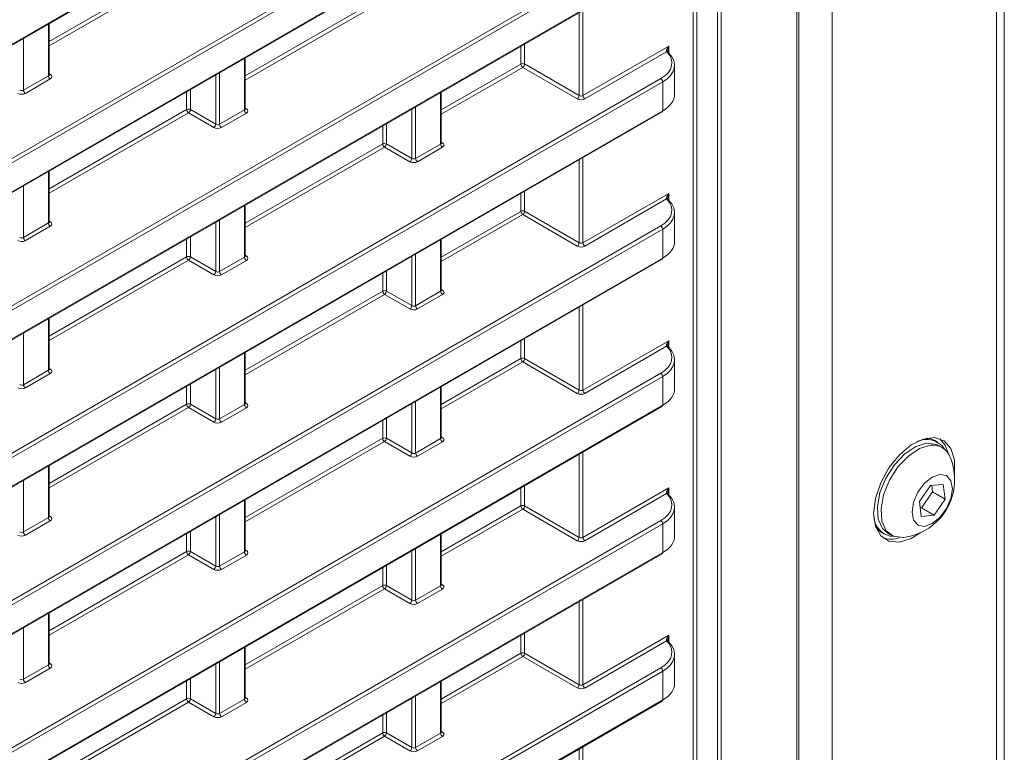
# Model space of a CAD drawing. Header units: millimetres. Extents: x 0 to 1118, y 0 to 864.
# Tile 95 of 156: x 1013 to 1031, y 319 to 333. Entities that reach past the tile are written whole.
import ezdxf

# ---------------------------------------------------------------- set-up
doc = ezdxf.new("R2010")
doc.units = ezdxf.units.MM

msp = doc.modelspace()

# ---------------------------------------------------------------- linework, layer by layer
at = {"color": 7, "linetype": 'Continuous', "lineweight": 15}
for p, q in [((1031.251, 363.868), (1031.251, 317.529)), ((1027.453, 314.593), (1027.453, 362.443)), ((1006.311, 328.725), (1024.927, 339.471)), ((1006.311, 326), (1024.927, 336.747)), ((1006.311, 323.276), (1024.927, 334.023)), ((1013.598, 331.99), (1013.598, 332.931)), ((1017.221, 331.358), (1017.221, 332.299)), ((1025.157, 331.625), (1025.157, 332.163)), ((1020.845, 330.726), (1020.845, 331.667)), ((1006.311, 320.552), (1024.927, 331.299)), ((1013.598, 329.266), (1013.598, 330.207)), ((1017.221, 328.634), (1017.221, 329.575)), ((1025.157, 328.901), (1025.157, 329.439)), ((1020.845, 328.002), (1020.845, 328.943)), ((1009.32, 319.565), (1024.927, 328.575)), ((1013.598, 326.542), (1013.598, 327.483)), ((1017.221, 325.91), (1017.221, 326.851)), ((1025.157, 326.177), (1025.157, 326.715)), ((1020.845, 325.278), (1020.845, 326.219)), ((1006.311, 315.104), (1024.927, 325.851)), ((1030.015, 325.197), (1029.973, 325.221)), ((1030.102, 325.093), (1030.034, 325.132)), ((1013.598, 323.818), (1013.598, 324.758)), ((1029.886, 324.389), (1029.683, 324.092)), ((1030.122, 324.412), (1029.886, 324.389)), ((1029.925, 324.272), (1029.911, 324.391)), ((1030.155, 324.14), (1030.122, 324.412)), ((1029.723, 323.976), (1029.925, 324.272)), ((1029.925, 324.272), (1030.155, 324.14)), ((1029.953, 323.843), (1030.155, 324.14)), ((1017.221, 323.186), (1017.221, 324.126)), ((1025.157, 323.453), (1025.157, 323.991)), ((1029.683, 324.092), (1029.717, 323.82)), ((1029.698, 323.973), (1029.723, 323.976)), ((1029.723, 323.976), (1029.953, 323.843)), ((1029.717, 323.82), (1029.953, 323.843)), ((1020.845, 322.554), (1020.845, 323.494)), ((1028.989, 323.517), (1029.031, 323.493)), ((1029.097, 323.508), (1029.164, 323.469)), ((1006.311, 312.38), (1024.927, 323.127)), ((1013.598, 321.094), (1013.598, 322.034)), ((1017.221, 320.462), (1017.221, 321.402)), ((1025.157, 320.729), (1025.157, 321.267)), ((1020.845, 319.83), (1020.845, 320.77)), ((876.864, 234.928), (1024.927, 320.403))]:
    msp.add_line(p, q, dxfattribs=at)
at = {"color": 9, "linetype": 'Continuous', "lineweight": 0}
for p, q in [((1031.105, 363.664), (1031.105, 317.325)), ((1027.417, 314.542), (1027.417, 362.392)), ((1028.069, 361.911), (1028.069, 315.573)), ((1025.948, 316.214), (1025.948, 359.105)), ((1026.018, 359.105), (1026.018, 316.214)), ((1025.569, 358.911), (1025.569, 316.433)), ((1025.499, 316.432), (1025.499, 358.87)), ((1006.322, 328.747), (1024.938, 339.494)), ((1006.287, 326.616), (1024.903, 337.363)), ((1024.938, 337.302), (1006.322, 326.556)), ((1006.322, 326.023), (1024.938, 336.77)), ((1006.287, 323.892), (1024.903, 334.639)), ((1024.938, 334.578), (1006.322, 323.831)), ((1006.322, 323.299), (1024.938, 334.046)), ((1013.598, 332.601), (1016.137, 334.067)), ((1016.172, 334.006), (1013.598, 332.52)), ((1017.221, 331.969), (1019.761, 333.435)), ((1019.796, 333.374), (1017.221, 331.888)), ((1023.393, 331.604), (1023.393, 333.138)), ((1023.463, 333.178), (1023.463, 331.602)), ((1013.583, 331.97), (1013.583, 332.922)), ((1013.122, 332.656), (1013.122, 331.704)), ((1022.315, 332.185), (1022.315, 332.515)), ((1022.385, 332.555), (1022.385, 332.186)), ((1023.463, 331.602), (1025.048, 332.517)), ((1025.048, 332.517), (1025.048, 332.406)), ((1025.01, 332.414), (1023.498, 331.542)), ((1017.207, 331.338), (1017.207, 332.29)), ((1020.845, 331.337), (1022.315, 332.185)), ((1022.385, 332.186), (1023.393, 331.604)), ((1013.122, 331.704), (1013.583, 331.97)), ((1013.598, 332.004), (1013.619, 331.991)), ((1016.676, 331.073), (1016.676, 331.984)), ((1016.746, 332.024), (1016.746, 331.072)), ((1022.35, 332.124), (1020.845, 331.256)), ((1023.358, 331.542), (1022.35, 332.124)), ((1006.287, 321.168), (1024.903, 331.915)), ((1024.938, 331.854), (1006.322, 321.107)), ((1013.618, 331.909), (1013.157, 331.643)), ((1024.938, 331.322), (1024.938, 331.854)), ((1016.137, 331.343), (1016.137, 331.673)), ((1016.207, 331.713), (1016.207, 331.343)), ((1020.831, 330.706), (1020.831, 331.658)), ((1006.322, 320.575), (1024.938, 331.322)), ((1013.598, 329.877), (1016.137, 331.343)), ((1016.172, 331.282), (1013.598, 329.796)), ((1016.641, 331.011), (1016.172, 331.282)), ((1016.207, 331.343), (1016.676, 331.073)), ((1016.746, 331.072), (1017.207, 331.338)), ((1017.242, 331.277), (1016.781, 331.011)), ((1017.221, 331.372), (1017.243, 331.359)), ((1020.3, 330.441), (1020.3, 331.352)), ((1020.37, 331.392), (1020.37, 330.44)), ((1019.831, 331.081), (1019.831, 330.711)), ((1019.761, 330.711), (1019.761, 331.041)), ((1017.221, 329.245), (1019.761, 330.711)), ((1019.831, 330.711), (1020.3, 330.441)), ((1020.37, 330.44), (1020.831, 330.706)), ((1020.845, 330.74), (1020.867, 330.727)), ((1019.796, 330.65), (1017.221, 329.164)), ((1020.264, 330.379), (1019.796, 330.65)), ((1020.865, 330.645), (1020.405, 330.379)), ((1023.393, 328.879), (1023.393, 330.414)), ((1023.463, 330.454), (1023.463, 328.878)), ((1013.583, 329.246), (1013.583, 330.198)), ((1013.122, 329.932), (1013.122, 328.98)), ((1022.315, 329.461), (1022.315, 329.791)), ((1022.385, 329.831), (1022.385, 329.462)), ((1023.463, 328.878), (1025.048, 329.793)), ((1025.048, 329.793), (1025.048, 329.682)), ((1025.01, 329.69), (1023.498, 328.818)), ((1017.207, 328.614), (1017.207, 329.566)), ((1020.845, 328.613), (1022.315, 329.461)), ((1022.385, 329.462), (1023.393, 328.879)), ((1013.122, 328.98), (1013.583, 329.246)), ((1013.598, 329.28), (1013.619, 329.267)), ((1016.676, 328.349), (1016.676, 329.26)), ((1016.746, 329.3), (1016.746, 328.348)), ((1022.35, 329.4), (1020.845, 328.532)), ((1023.358, 328.818), (1022.35, 329.4)), ((1009.296, 320.181), (1024.903, 329.191)), ((1024.938, 329.13), (1009.33, 320.12)), ((1013.618, 329.185), (1013.157, 328.919)), ((1024.938, 328.598), (1024.938, 329.13)), ((1016.137, 328.619), (1016.137, 328.949)), ((1016.207, 328.989), (1016.207, 328.619)), ((1020.831, 327.982), (1020.831, 328.934)), ((1009.33, 319.588), (1024.938, 328.598)), ((1013.598, 327.153), (1016.137, 328.619)), ((1016.172, 328.558), (1013.598, 327.072)), ((1016.641, 328.287), (1016.172, 328.558)), ((1016.207, 328.619), (1016.676, 328.349)), ((1016.746, 328.348), (1017.207, 328.614)), ((1017.242, 328.553), (1016.781, 328.287)), ((1017.221, 328.648), (1017.243, 328.635)), ((1020.3, 327.717), (1020.3, 328.628)), ((1020.37, 328.668), (1020.37, 327.715)), ((1019.761, 327.987), (1019.761, 328.316)), ((1019.831, 328.357), (1019.831, 327.987)), ((1017.221, 326.521), (1019.761, 327.987)), ((1019.831, 327.987), (1020.3, 327.717)), ((1020.37, 327.715), (1020.831, 327.982)), ((1020.845, 328.016), (1020.867, 328.003)), ((1019.796, 327.926), (1017.221, 326.44)), ((1020.264, 327.655), (1019.796, 327.926)), ((1020.865, 327.921), (1020.405, 327.655)), ((1023.393, 326.155), (1023.393, 327.689)), ((1023.463, 327.73), (1023.463, 326.154)), ((1013.583, 326.522), (1013.583, 327.474)), ((1013.122, 327.208), (1013.122, 326.255)), ((1022.315, 326.737), (1022.315, 327.067)), ((1022.385, 327.107), (1022.385, 326.738)), ((1023.463, 326.154), (1025.048, 327.069)), ((1025.048, 327.069), (1025.048, 326.958)), ((1025.01, 326.966), (1023.498, 326.093)), ((1017.207, 325.889), (1017.207, 326.842)), ((1020.845, 325.889), (1022.315, 326.737)), ((1022.35, 326.676), (1020.845, 325.808)), ((1023.358, 326.094), (1022.35, 326.676)), ((1022.385, 326.738), (1023.393, 326.155)), ((1013.122, 326.255), (1013.583, 326.522)), ((1013.598, 326.556), (1013.619, 326.543)), ((1016.676, 325.624), (1016.676, 326.536)), ((1016.746, 326.576), (1016.746, 325.623)), ((1006.287, 315.72), (1024.903, 326.467)), ((1024.938, 326.406), (1006.322, 315.659)), ((1013.618, 326.461), (1013.157, 326.195)), ((1024.938, 325.874), (1024.938, 326.406)), ((1016.137, 325.895), (1016.137, 326.224)), ((1016.207, 326.265), (1016.207, 325.895)), ((1020.831, 325.257), (1020.831, 326.21)), ((1006.322, 315.127), (1024.938, 325.874)), ((1013.598, 324.429), (1016.137, 325.895)), ((1016.172, 325.834), (1013.598, 324.348)), ((1016.641, 325.563), (1016.172, 325.834)), ((1016.207, 325.895), (1016.676, 325.624)), ((1016.746, 325.623), (1017.207, 325.889)), ((1017.242, 325.829), (1016.781, 325.563)), ((1017.221, 325.924), (1017.243, 325.911)), ((1020.3, 324.992), (1020.3, 325.904)), ((1020.37, 325.944), (1020.37, 324.991)), ((1019.761, 325.263), (1019.761, 325.592)), ((1019.831, 325.633), (1019.831, 325.263)), ((1017.221, 323.797), (1019.761, 325.263)), ((1019.831, 325.263), (1020.3, 324.992)), ((1020.37, 324.991), (1020.831, 325.257)), ((1020.845, 325.292), (1020.867, 325.279)), ((1019.796, 325.202), (1017.221, 323.716)), ((1020.264, 324.931), (1019.796, 325.202)), ((1020.865, 325.197), (1020.405, 324.931)), ((1023.393, 323.431), (1023.393, 324.965)), ((1023.463, 325.006), (1023.463, 323.43)), ((1013.583, 323.797), (1013.583, 324.75)), ((1013.122, 324.484), (1013.122, 323.531)), ((1022.315, 324.013), (1022.315, 324.343)), ((1022.385, 324.383), (1022.385, 324.013)), ((1023.463, 323.43), (1025.048, 324.345)), ((1025.048, 324.345), (1025.048, 324.233)), ((1025.01, 324.242), (1023.498, 323.369)), ((1017.207, 323.165), (1017.207, 324.118)), ((1020.845, 323.165), (1022.315, 324.013)), ((1022.35, 323.952), (1020.845, 323.084)), ((1023.358, 323.37), (1022.35, 323.952)), ((1022.385, 324.013), (1023.393, 323.431)), ((1013.122, 323.531), (1013.583, 323.797)), ((1013.598, 323.832), (1013.619, 323.819)), ((1016.676, 322.9), (1016.676, 323.812)), ((1016.746, 323.852), (1016.746, 322.899)), ((1006.287, 312.996), (1024.903, 323.743)), ((1024.938, 323.682), (1006.322, 312.935)), ((1013.618, 323.737), (1013.157, 323.471)), ((1024.938, 323.15), (1024.938, 323.682)), ((1016.137, 323.171), (1016.137, 323.5)), ((1016.207, 323.541), (1016.207, 323.171)), ((1020.831, 322.533), (1020.831, 323.486)), ((1020.37, 323.22), (1020.37, 322.267)), ((1006.322, 312.403), (1024.938, 323.15)), ((1013.598, 321.705), (1016.137, 323.171)), ((1016.172, 323.11), (1013.598, 321.624)), ((1016.641, 322.839), (1016.172, 323.11)), ((1016.207, 323.171), (1016.676, 322.9)), ((1016.746, 322.899), (1017.207, 323.165)), ((1017.242, 323.105), (1016.781, 322.839)), ((1017.221, 323.2), (1017.243, 323.187)), ((1020.3, 322.268), (1020.3, 323.179)), ((1019.761, 322.539), (1019.761, 322.868)), ((1019.831, 322.909), (1019.831, 322.539)), ((1017.221, 321.073), (1019.761, 322.539)), ((1019.831, 322.539), (1020.3, 322.268)), ((1020.37, 322.267), (1020.831, 322.533)), ((1020.845, 322.568), (1020.867, 322.555)), ((1019.796, 322.478), (1017.221, 320.992)), ((1020.264, 322.207), (1019.796, 322.478)), ((1020.865, 322.473), (1020.405, 322.206)), ((1023.393, 320.707), (1023.393, 322.241)), ((1023.463, 322.282), (1023.463, 320.706)), ((1013.583, 321.073), (1013.583, 322.026)), ((1013.122, 321.76), (1013.122, 320.807)), ((1022.315, 321.289), (1022.315, 321.619)), ((1022.385, 321.659), (1022.385, 321.289)), ((1023.463, 320.706), (1025.048, 321.621)), ((1025.048, 321.621), (1025.048, 321.509)), ((1025.01, 321.518), (1023.498, 320.645)), ((1017.207, 320.441), (1017.207, 321.394)), ((1020.845, 320.441), (1022.315, 321.289)), ((1022.35, 321.228), (1020.845, 320.36)), ((1023.358, 320.646), (1022.35, 321.228)), ((1022.385, 321.289), (1023.393, 320.707)), ((1013.122, 320.807), (1013.583, 321.073)), ((1013.598, 321.108), (1013.619, 321.095)), ((1016.676, 320.176), (1016.676, 321.087)), ((1016.746, 321.128), (1016.746, 320.175)), ((876.84, 235.544), (1024.903, 321.019)), ((1024.938, 320.958), (876.875, 235.483)), ((1013.618, 321.013), (1013.157, 320.746)), ((1024.938, 320.426), (1024.938, 320.958)), ((1016.137, 320.447), (1016.137, 320.776)), ((1016.207, 320.817), (1016.207, 320.447)), ((1020.831, 319.809), (1020.831, 320.762)), ((1020.37, 320.496), (1020.37, 319.543)), ((876.875, 234.951), (1024.938, 320.426)), ((1013.598, 318.981), (1016.137, 320.447)), ((1016.172, 320.386), (1013.598, 318.9)), ((1016.641, 320.115), (1016.172, 320.386)), ((1016.207, 320.447), (1016.676, 320.176)), ((1016.746, 320.175), (1017.207, 320.441)), ((1017.242, 320.38), (1016.781, 320.114)), ((1017.221, 320.476), (1017.243, 320.463)), ((1020.3, 319.544), (1020.3, 320.455)), ((1019.761, 319.815), (1019.761, 320.144)), ((1019.831, 320.185), (1019.831, 319.815)), ((1017.221, 318.349), (1019.761, 319.815)), ((1019.831, 319.815), (1020.3, 319.544)), ((1020.37, 319.543), (1020.831, 319.809)), ((1020.845, 319.844), (1020.867, 319.831)), ((1019.796, 319.754), (1017.221, 318.268)), ((1020.264, 319.483), (1019.796, 319.754)), ((1020.865, 319.748), (1020.405, 319.482)), ((1023.393, 317.983), (1023.393, 319.517)), ((1023.463, 319.558), (1023.463, 317.982))]:
    msp.add_line(p, q, dxfattribs=at)
at = {"color": 7, "linetype": 'Continuous', "lineweight": 15, "flags": 128}
for points in [[(1030.329, 324.599), (1030.33, 324.607), (1030.33, 324.866), (1030.264, 325.075), (1030.138, 325.216), (1029.963, 325.276), (1029.754, 325.25), (1029.531, 325.141), (1029.312, 324.957), (1029.118, 324.716), (1028.966, 324.438), (1028.869, 324.149), (1028.836, 323.874), (1028.836, 323.874)], [(1029.816, 325.266), (1029.89, 325.255), (1029.973, 325.221)], [(1030.213, 324.987), (1030.158, 325.136), (1030.062, 325.254)], [(1029.097, 323.508), (1029.001, 323.593), (1028.921, 323.769), (1028.905, 323.998), (1028.953, 324.259), (1029.061, 324.526), (1029.219, 324.772), (1029.41, 324.975), (1029.617, 325.113), (1029.819, 325.174)], [(1029.395, 323.43), (1029.38, 323.428), (1029.203, 323.451), (1029.068, 323.555), (1028.988, 323.73), (1028.972, 323.959), (1029.02, 324.22), (1029.128, 324.487), (1029.286, 324.733), (1029.478, 324.936), (1029.684, 325.074), (1029.886, 325.135)], [(1029.819, 325.174), (1029.996, 325.151), (1030.034, 325.132)], [(1030.062, 324.597), (1030.183, 324.573), (1030.264, 324.48), (1030.292, 324.332), (1030.264, 324.151), (1030.183, 323.964), (1030.062, 323.801), (1029.92, 323.685), (1029.777, 323.635), (1029.656, 323.659), (1029.575, 323.752), (1029.546, 323.9), (1029.574, 324.081), (1029.655, 324.268), (1029.776, 324.431), (1029.919, 324.547), (1030.062, 324.597)], [(1028.836, 323.874), (1028.869, 323.638), (1028.966, 323.461), (1029.118, 323.359), (1029.312, 323.342), (1029.531, 323.41), (1029.706, 323.52)], [(1028.989, 323.517), (1028.918, 323.572), (1028.872, 323.63)]]:
    msp.add_lwpolyline(points, dxfattribs=at)
at = {"color": 9, "linetype": 'Continuous', "lineweight": 0}
for centre, radius, start, end in [((1025.019, 332.397), 0.0276, 48.7677, 117.4873), ((1025.023, 332.383), 0.0336, 50.4995, 113.2008), ((1022.35, 332.117), 0.077, 63.2338, 117.3435), ((1022.392, 332.189), 0.077, 182.6523, 236.7703), ((1022.306, 332.191), 0.0793, 303.5222, 356.4778), ((1013.66, 331.973), 0.077, 182.6523, 236.7703), ((1013.603, 332.014), 0.0278, 257.8973, 303.5269), ((1024.861, 331.851), 0.077, 2.6523, 56.7703), ((1013.199, 331.707), 0.077, 182.6523, 236.7703), ((1023.314, 331.608), 0.0793, 303.5222, 356.4778), ((1023.54, 331.606), 0.077, 182.6523, 236.7703), ((1016.172, 331.275), 0.077, 63.2338, 117.3435), ((1016.214, 331.347), 0.077, 182.6523, 236.7703), ((1016.128, 331.348), 0.0793, 303.5222, 356.4778), ((1017.284, 331.341), 0.077, 182.6523, 236.7703), ((1017.227, 331.382), 0.0278, 257.8973, 303.5269), ((1016.597, 331.078), 0.0793, 303.5222, 356.4778), ((1016.823, 331.075), 0.077, 182.6523, 236.7703), ((1019.796, 330.643), 0.077, 63.2338, 117.3435), ((1019.838, 330.715), 0.077, 182.6523, 236.7703), ((1019.752, 330.716), 0.0793, 303.5222, 356.4778), ((1020.908, 330.709), 0.077, 182.6523, 236.7703), ((1020.851, 330.75), 0.0278, 257.8973, 303.5269), ((1020.221, 330.445), 0.0793, 303.5222, 356.4778), ((1020.447, 330.443), 0.077, 182.6523, 236.7703), ((1025.019, 329.673), 0.0277, 48.8406, 117.4768), ((1025.023, 329.66), 0.0329, 49.8331, 113.8872), ((1022.35, 329.393), 0.077, 63.2338, 117.3435), ((1022.392, 329.465), 0.077, 182.6523, 236.7703), ((1022.306, 329.467), 0.0793, 303.5222, 356.4778), ((1013.66, 329.249), 0.077, 182.6523, 236.7703), ((1013.603, 329.29), 0.0278, 257.8973, 303.5269), ((1024.861, 329.126), 0.077, 2.6523, 56.7703), ((1013.199, 328.983), 0.077, 182.6523, 236.7703), ((1023.314, 328.884), 0.0793, 303.5222, 356.4778), ((1023.54, 328.882), 0.077, 182.6523, 236.7703), ((1016.172, 328.55), 0.077, 63.2338, 117.3435), ((1016.214, 328.622), 0.077, 182.6523, 236.7703), ((1016.128, 328.624), 0.0793, 303.5222, 356.4778), ((1017.284, 328.617), 0.077, 182.6523, 236.7703), ((1017.227, 328.658), 0.0278, 257.8973, 303.5269), ((1016.597, 328.353), 0.0793, 303.5222, 356.4778), ((1016.823, 328.351), 0.077, 182.6523, 236.7703), ((1019.796, 327.918), 0.077, 63.2338, 117.3435), ((1019.838, 327.99), 0.077, 182.6523, 236.7703), ((1019.752, 327.992), 0.0793, 303.5222, 356.4778), ((1020.908, 327.985), 0.077, 182.6523, 236.7703), ((1020.851, 328.026), 0.0278, 257.8973, 303.5269), ((1020.221, 327.721), 0.0793, 303.5222, 356.4778), ((1020.447, 327.719), 0.077, 182.6523, 236.7703), ((1025.019, 326.949), 0.0277, 48.8406, 117.4768), ((1025.023, 326.936), 0.0329, 49.8331, 113.8872), ((1022.35, 326.669), 0.077, 63.2338, 117.3435), ((1022.392, 326.741), 0.077, 182.6523, 236.7703), ((1022.306, 326.742), 0.0793, 303.5222, 356.4778), ((1013.66, 326.525), 0.077, 182.6523, 236.7703), ((1013.603, 326.566), 0.0278, 257.8973, 303.5269), ((1024.861, 326.402), 0.077, 2.6523, 56.7703), ((1013.199, 326.259), 0.077, 182.6523, 236.7703), ((1023.314, 326.16), 0.0793, 303.5222, 356.4778), ((1023.54, 326.158), 0.077, 182.6523, 236.7703), ((1016.172, 325.826), 0.077, 63.2338, 117.3435), ((1016.214, 325.898), 0.077, 182.6523, 236.7703), ((1016.128, 325.9), 0.0793, 303.5222, 356.4778), ((1017.284, 325.893), 0.077, 182.6523, 236.7703), ((1017.227, 325.934), 0.0278, 257.8973, 303.5269), ((1016.597, 325.629), 0.0793, 303.5222, 356.4778), ((1016.823, 325.627), 0.077, 182.6523, 236.7703), ((1019.796, 325.194), 0.077, 63.2338, 117.3435), ((1019.838, 325.266), 0.077, 182.6523, 236.7703), ((1019.752, 325.268), 0.0793, 303.5222, 356.4778), ((1020.908, 325.261), 0.077, 182.6523, 236.7703), ((1020.851, 325.302), 0.0278, 257.8973, 303.5269), ((1020.221, 324.997), 0.0793, 303.5222, 356.4778), ((1020.447, 324.995), 0.077, 182.6523, 236.7703), ((1025.019, 324.225), 0.0276, 48.7677, 117.4873), ((1025.023, 324.211), 0.0336, 50.4995, 113.2008), ((1022.35, 323.945), 0.077, 63.2338, 117.3435), ((1022.392, 324.017), 0.077, 182.6523, 236.7703), ((1022.306, 324.018), 0.0793, 303.5222, 356.4778), ((1013.66, 323.801), 0.077, 182.6523, 236.7703), ((1013.603, 323.842), 0.0278, 257.8973, 303.5269), ((1024.861, 323.678), 0.077, 2.6523, 56.7703), ((1013.199, 323.535), 0.077, 182.6523, 236.7703), ((1023.314, 323.436), 0.0793, 303.5222, 356.4778), ((1023.54, 323.434), 0.077, 182.6523, 236.7703), ((1016.172, 323.102), 0.077, 63.2338, 117.3435), ((1016.214, 323.174), 0.077, 182.6523, 236.7703), ((1016.128, 323.176), 0.0793, 303.5222, 356.4778), ((1017.284, 323.169), 0.077, 182.6523, 236.7703), ((1017.227, 323.21), 0.0278, 257.8973, 303.5269), ((1016.597, 322.905), 0.0793, 303.5222, 356.4778), ((1016.823, 322.903), 0.077, 182.6523, 236.7703), ((1019.796, 322.47), 0.077, 63.2338, 117.3435), ((1019.838, 322.542), 0.077, 182.6523, 236.7703), ((1019.752, 322.544), 0.0793, 303.5222, 356.4778), ((1020.908, 322.537), 0.077, 182.6523, 236.7703), ((1020.851, 322.578), 0.0278, 257.8973, 303.5269), ((1020.221, 322.273), 0.0793, 303.5222, 356.4778), ((1020.447, 322.271), 0.077, 182.6523, 236.7703), ((1025.019, 321.501), 0.0276, 48.7677, 117.4873), ((1025.023, 321.487), 0.0336, 50.4995, 113.2008), ((1022.35, 321.221), 0.077, 63.2338, 117.3435), ((1022.392, 321.293), 0.077, 182.6523, 236.7703), ((1022.306, 321.294), 0.0793, 303.5222, 356.4778), ((1013.66, 321.077), 0.077, 182.6523, 236.7703), ((1013.603, 321.118), 0.0278, 257.8973, 303.5269), ((1024.861, 320.954), 0.077, 2.6523, 56.7703), ((1013.199, 320.811), 0.077, 182.6523, 236.7703), ((1023.314, 320.712), 0.0793, 303.5222, 356.4778), ((1023.54, 320.71), 0.077, 182.6523, 236.7703), ((1016.172, 320.378), 0.077, 63.2338, 117.3435), ((1016.214, 320.45), 0.077, 182.6523, 236.7703), ((1016.128, 320.452), 0.0793, 303.5222, 356.4778), ((1017.284, 320.445), 0.077, 182.6523, 236.7703), ((1017.227, 320.486), 0.0278, 257.8973, 303.5269), ((1016.597, 320.181), 0.0793, 303.5222, 356.4778), ((1016.823, 320.179), 0.077, 182.6523, 236.7703), ((1019.796, 319.746), 0.077, 63.2338, 117.3435), ((1019.838, 319.818), 0.077, 182.6523, 236.7703), ((1019.752, 319.82), 0.0793, 303.5222, 356.4778), ((1020.908, 319.813), 0.077, 182.6523, 236.7703), ((1020.851, 319.854), 0.0278, 257.8973, 303.5269), ((1020.221, 319.549), 0.0793, 303.5222, 356.4778), ((1020.447, 319.547), 0.077, 182.6523, 236.7703)]:
    msp.add_arc(centre, radius, start, end, dxfattribs=at)
at = {"color": 7, "linetype": 'Continuous', "lineweight": 15}
for centre, radius, start, end in [((1025.025, 332.39), 0.0276, 356.8623, 44.3151), ((1024.914, 331.319), 0.024, 304.1262, 7.186), ((1025.025, 329.666), 0.0276, 356.8614, 44.3385), ((1024.913, 328.595), 0.0247, 305.0752, 6.237), ((1025.025, 326.942), 0.0276, 356.8614, 44.3385), ((1024.914, 325.871), 0.024, 304.1262, 7.186), ((1029.815, 324.856), 0.39, 32.0224, 116.7761), ((1029.93, 324.796), 0.342, 20.066, 97.4658), ((1029.252, 324.501), 1.081, 277.6071, 22.3983), ((1025.025, 324.218), 0.0276, 356.8623, 44.3151), ((1029.227, 323.836), 0.39, 183.2308, 267.9814), ((1029.154, 323.863), 0.465, 251.3601, 289.8883), ((1024.914, 323.147), 0.024, 304.1262, 7.186), ((1025.025, 321.494), 0.0276, 356.8623, 44.3151), ((1024.913, 320.423), 0.0247, 305.0752, 6.237)]:
    msp.add_arc(centre, radius, start, end, dxfattribs=at)
at = {"color": 9, "linetype": 'Continuous', "lineweight": 0}
for centre, major_axis, ratio, start_param, end_param in [((1025.083, 332.497), (0.0734, 0.0797), 0.368963, 1.653395, 3.003658), ((1025.083, 332.497), (0.032, 0.103), 0.368959, 1.488244, 2.31873), ((1024.408, 332.211), (0.7, -0.011), 0.587275, 5.506822, 6.827513), ((1013.548, 331.991), (0.05, -0.0016), 0.597067, 5.516493, 6.301891), ((1013.547, 331.951), (0.1, -0.0015), 0.587275, 5.506822, 7.060165), ((1013.086, 331.685), (0.1, -0.0015), 0.587275, 3.953479, 5.506822), ((1013.087, 331.725), (0.05, -0.0016), 0.597067, 3.96315, 5.516493), ((1023.428, 331.624), (0.05, -0.0016), 0.597067, 3.96315, 5.516493), ((1023.428, 331.584), (0.1, -0.0015), 0.587275, 3.953479, 5.506822), ((1017.171, 331.359), (0.05, -0.0016), 0.597067, 5.516493, 6.301891), ((1017.171, 331.319), (0.1, -0.0015), 0.587275, 5.506822, 7.060165), ((1016.711, 331.093), (0.05, -0.0016), 0.597067, 3.96315, 5.516493), ((1016.71, 331.053), (0.1, -0.0015), 0.587275, 3.953479, 5.506822), ((1020.795, 330.727), (0.05, -0.0016), 0.597067, 5.516493, 6.301891), ((1020.795, 330.687), (0.1, -0.0015), 0.587275, 5.506822, 7.060165), ((1020.334, 330.421), (0.1, -0.0015), 0.587275, 3.953479, 5.506822), ((1020.335, 330.461), (0.05, -0.0016), 0.597067, 3.96315, 5.516493), ((1025.083, 329.773), (0.0734, 0.0797), 0.368963, 1.653395, 3.003658), ((1025.083, 329.773), (0.032, 0.103), 0.368959, 1.488244, 2.31873), ((1024.408, 329.487), (0.7, -0.011), 0.587275, 5.506822, 6.827513), ((1013.548, 329.267), (0.05, -0.0016), 0.597067, 5.516493, 6.301891), ((1013.547, 329.227), (0.1, -0.0015), 0.587275, 5.506822, 7.060165), ((1013.086, 328.961), (0.1, -0.0015), 0.587275, 3.953479, 5.506822), ((1013.087, 329.001), (0.05, -0.0016), 0.597067, 3.96315, 5.516493), ((1023.428, 328.9), (0.05, -0.0016), 0.597067, 3.96315, 5.516493), ((1023.428, 328.86), (0.1, -0.0015), 0.587275, 3.953479, 5.506822), ((1017.171, 328.635), (0.05, -0.0016), 0.597067, 5.516493, 6.301891), ((1017.171, 328.595), (0.1, -0.0015), 0.587275, 5.506822, 7.060165), ((1016.711, 328.369), (0.05, -0.0016), 0.597067, 3.96315, 5.516493), ((1016.71, 328.329), (0.1, -0.0015), 0.587275, 3.953479, 5.506822), ((1020.795, 328.003), (0.05, -0.0016), 0.597067, 5.516493, 6.301891), ((1020.795, 327.963), (0.1, -0.0015), 0.587275, 5.506822, 7.060165), ((1020.334, 327.697), (0.1, -0.0015), 0.587275, 3.953479, 5.506822), ((1020.335, 327.737), (0.05, -0.0016), 0.597067, 3.96315, 5.516493), ((1025.083, 327.048), (0.0734, 0.0797), 0.368963, 1.653395, 3.003658), ((1025.083, 327.048), (0.032, 0.103), 0.368959, 1.488244, 2.31873), ((1024.408, 326.763), (0.7, -0.011), 0.587275, 5.506822, 6.827513), ((1013.548, 326.543), (0.05, -0.0016), 0.597067, 5.516493, 6.301891), ((1013.547, 326.503), (0.1, -0.0015), 0.587275, 5.506822, 7.060165), ((1013.086, 326.237), (0.1, -0.0015), 0.587275, 3.953479, 5.506822), ((1013.087, 326.277), (0.05, -0.0016), 0.597067, 3.96315, 5.516493), ((1023.428, 326.176), (0.05, -0.0016), 0.597067, 3.96315, 5.516493), ((1023.428, 326.136), (0.1, -0.0015), 0.587275, 3.953479, 5.506822), ((1017.171, 325.911), (0.05, -0.0016), 0.597067, 5.516493, 6.301891), ((1017.171, 325.871), (0.1, -0.0015), 0.587275, 5.506822, 7.060165), ((1016.711, 325.645), (0.05, -0.0016), 0.597067, 3.96315, 5.516493), ((1016.71, 325.605), (0.1, -0.0015), 0.587275, 3.953479, 5.506822), ((1020.795, 325.279), (0.05, -0.0016), 0.597067, 5.516493, 6.301891), ((1020.795, 325.239), (0.1, -0.0015), 0.587275, 5.506822, 7.060165), ((1020.334, 324.973), (0.1, -0.0015), 0.587275, 3.953479, 5.506822), ((1020.335, 325.013), (0.05, -0.0016), 0.597067, 3.96315, 5.516493), ((1025.083, 324.324), (0.0734, 0.0797), 0.368963, 1.653395, 3.003658), ((1025.083, 324.324), (0.032, 0.103), 0.368959, 1.488244, 2.31873), ((1024.408, 324.038), (0.7, -0.011), 0.587275, 5.506822, 6.827513), ((1013.548, 323.819), (0.05, -0.0016), 0.597067, 5.516493, 6.301891), ((1013.547, 323.779), (0.1, -0.0015), 0.587275, 5.506822, 7.060165), ((1013.086, 323.513), (0.1, -0.0015), 0.587275, 3.953479, 5.506822), ((1013.087, 323.553), (0.05, -0.0016), 0.597067, 3.96315, 5.516493), ((1023.428, 323.452), (0.05, -0.0016), 0.597067, 3.96315, 5.516493), ((1023.428, 323.412), (0.1, -0.0015), 0.587275, 3.953479, 5.506822), ((1017.171, 323.187), (0.05, -0.0016), 0.597067, 5.516493, 6.301891), ((1017.171, 323.147), (0.1, -0.0015), 0.587275, 5.506822, 7.060165), ((1016.711, 322.921), (0.05, -0.0016), 0.597067, 3.96315, 5.516493), ((1016.71, 322.881), (0.1, -0.0015), 0.587275, 3.953479, 5.506822), ((1020.795, 322.555), (0.05, -0.0016), 0.597067, 5.516493, 6.301891), ((1020.795, 322.515), (0.1, -0.0015), 0.587275, 5.506822, 7.060165), ((1020.334, 322.249), (0.1, -0.0015), 0.587275, 3.953479, 5.506822), ((1020.335, 322.289), (0.05, -0.0016), 0.597067, 3.96315, 5.516493), ((1025.083, 321.6), (0.0734, 0.0797), 0.368963, 1.653395, 3.003658), ((1025.083, 321.6), (0.032, 0.103), 0.368959, 1.488244, 2.31873), ((1024.408, 321.314), (0.7, -0.011), 0.587275, 5.506822, 6.827513), ((1013.548, 321.095), (0.05, -0.0016), 0.597067, 5.516493, 6.301891), ((1013.547, 321.055), (0.1, -0.0015), 0.587275, 5.506822, 7.060165), ((1013.086, 320.789), (0.1, -0.0015), 0.587275, 3.953479, 5.506822), ((1013.087, 320.829), (0.05, -0.0016), 0.597067, 3.96315, 5.516493), ((1023.428, 320.728), (0.05, -0.0016), 0.597067, 3.96315, 5.516493), ((1023.428, 320.688), (0.1, -0.0015), 0.587275, 3.953479, 5.506822), ((1017.171, 320.463), (0.05, -0.0016), 0.597067, 5.516493, 6.301891), ((1017.171, 320.423), (0.1, -0.0015), 0.587275, 5.506822, 7.060165), ((1016.711, 320.197), (0.05, -0.0016), 0.597067, 3.96315, 5.516493), ((1016.71, 320.157), (0.1, -0.0015), 0.587275, 3.953479, 5.506822), ((1020.795, 319.831), (0.05, -0.0016), 0.597067, 5.516493, 6.301891), ((1020.795, 319.791), (0.1, -0.0015), 0.587275, 5.506822, 7.060165), ((1020.334, 319.525), (0.1, -0.0015), 0.587275, 3.953479, 5.506822), ((1020.335, 319.565), (0.05, -0.0016), 0.597067, 3.96315, 5.516493)]:
    msp.add_ellipse(centre, major_axis=major_axis, ratio=ratio, start_param=start_param, end_param=end_param, dxfattribs=at)
at = {"color": 7, "linetype": 'Continuous', "lineweight": 15}
for centre, major_axis, ratio, start_param, end_param in [((1024.407, 332.17), (0.75, -0.011), 0.586615, 5.5062, 6.826891), ((1024.407, 331.618), (0.75, 0.01), 0.567807, 5.489905, 6.275303), ((1024.407, 329.446), (0.75, -0.011), 0.586615, 5.5062, 6.826891), ((1024.407, 328.894), (0.75, 0.01), 0.567807, 5.489905, 6.275303), ((1024.407, 326.722), (0.75, -0.011), 0.586615, 5.5062, 6.826891), ((1024.407, 326.17), (0.75, 0.01), 0.567807, 5.489905, 6.275303), ((1024.407, 323.998), (0.75, -0.011), 0.586615, 5.5062, 6.826891), ((1024.407, 323.446), (0.75, 0.01), 0.567807, 5.489905, 6.275303), ((1024.407, 321.274), (0.75, -0.011), 0.586615, 5.5062, 6.826891), ((1024.407, 320.722), (0.75, 0.01), 0.567807, 5.489905, 6.275303)]:
    msp.add_ellipse(centre, major_axis=major_axis, ratio=ratio, start_param=start_param, end_param=end_param, dxfattribs=at)
at = {"color": 9, "linetype": 'Continuous', "lineweight": 0}
for points in [[(1025.01, 332.414), (1025.009, 332.416), (1025.008, 332.419), (1025.006, 332.421)], [(1025.01, 329.69), (1025.009, 329.692), (1025.008, 329.695), (1025.006, 329.697)], [(1025.01, 326.966), (1025.009, 326.968), (1025.008, 326.971), (1025.006, 326.973)], [(1025.01, 324.242), (1025.009, 324.244), (1025.008, 324.247), (1025.006, 324.249)], [(1025.01, 321.518), (1025.009, 321.52), (1025.008, 321.523), (1025.006, 321.525)]]:
    msp.add_open_spline(points, degree=3, dxfattribs=at)
at = {"color": 7, "linetype": 'Continuous', "lineweight": 15}
for points, knots in [([(1025.038, 332.417), (1025.037, 332.418), (1025.036, 332.419), (1025.034, 332.427), (1025.033, 332.433), (1025.033, 332.436)], [0, 0, 0, 0, 0.310429, 0.66431, 1, 1, 1, 1]), ([(1025.045, 332.409), (1025.044, 332.41), (1025.042, 332.412), (1025.039, 332.416), (1025.037, 332.418)], [0, 0, 0, 0, 0.468087, 1, 1, 1, 1]), ([(1013.599, 331.985), (1013.599, 331.985), (1013.599, 331.984), (1013.597, 331.989), (1013.598, 331.99), (1013.598, 331.99)], [0, 0, 0, 0, 0.251447, 0.972188, 1, 1, 1, 1]), ([(1017.222, 331.353), (1017.223, 331.353), (1017.223, 331.352), (1017.221, 331.357), (1017.221, 331.358), (1017.221, 331.358)], [0, 0, 0, 0, 0.251447, 0.972188, 1, 1, 1, 1]), ([(1020.846, 330.721), (1020.846, 330.721), (1020.847, 330.72), (1020.845, 330.725), (1020.845, 330.726), (1020.845, 330.726)], [0, 0, 0, 0, 0.251447, 0.972188, 1, 1, 1, 1]), ([(1025.038, 329.693), (1025.037, 329.694), (1025.036, 329.695), (1025.034, 329.703), (1025.033, 329.709), (1025.033, 329.712)], [0, 0, 0, 0, 0.310429, 0.66431, 1, 1, 1, 1]), ([(1025.045, 329.685), (1025.044, 329.686), (1025.042, 329.688), (1025.039, 329.692), (1025.037, 329.694)], [0, 0, 0, 0, 0.468706, 1, 1, 1, 1]), ([(1013.599, 329.261), (1013.599, 329.261), (1013.599, 329.26), (1013.597, 329.265), (1013.598, 329.266), (1013.598, 329.266)], [0, 0, 0, 0, 0.251447, 0.972188, 1, 1, 1, 1]), ([(1017.222, 328.629), (1017.223, 328.629), (1017.223, 328.628), (1017.221, 328.633), (1017.221, 328.634), (1017.221, 328.634)], [0, 0, 0, 0, 0.251447, 0.972188, 1, 1, 1, 1]), ([(1020.846, 327.997), (1020.846, 327.997), (1020.847, 327.996), (1020.845, 328.001), (1020.845, 328.002), (1020.845, 328.002)], [0, 0, 0, 0, 0.251447, 0.972188, 1, 1, 1, 1]), ([(1025.038, 326.969), (1025.037, 326.97), (1025.036, 326.971), (1025.034, 326.978), (1025.033, 326.985), (1025.033, 326.988)], [0, 0, 0, 0, 0.310429, 0.66431, 1, 1, 1, 1]), ([(1025.045, 326.961), (1025.044, 326.962), (1025.042, 326.964), (1025.039, 326.968), (1025.037, 326.97)], [0, 0, 0, 0, 0.468706, 1, 1, 1, 1]), ([(1013.599, 326.537), (1013.599, 326.537), (1013.599, 326.536), (1013.597, 326.541), (1013.598, 326.542), (1013.598, 326.542)], [0, 0, 0, 0, 0.251447, 0.972188, 1, 1, 1, 1]), ([(1017.222, 325.905), (1017.223, 325.905), (1017.223, 325.904), (1017.221, 325.909), (1017.221, 325.91), (1017.221, 325.91)], [0, 0, 0, 0, 0.251447, 0.972188, 1, 1, 1, 1]), ([(1020.846, 325.273), (1020.846, 325.273), (1020.847, 325.272), (1020.845, 325.277), (1020.845, 325.278), (1020.845, 325.278)], [0, 0, 0, 0, 0.251447, 0.972188, 1, 1, 1, 1]), ([(1025.038, 324.245), (1025.037, 324.246), (1025.036, 324.247), (1025.034, 324.254), (1025.033, 324.261), (1025.033, 324.264)], [0, 0, 0, 0, 0.310429, 0.66431, 1, 1, 1, 1]), ([(1025.045, 324.237), (1025.044, 324.238), (1025.042, 324.24), (1025.039, 324.244), (1025.037, 324.246)], [0, 0, 0, 0, 0.468087, 1, 1, 1, 1]), ([(1013.599, 323.813), (1013.599, 323.813), (1013.599, 323.812), (1013.597, 323.817), (1013.598, 323.818), (1013.598, 323.818)], [0, 0, 0, 0, 0.251447, 0.972188, 1, 1, 1, 1]), ([(1017.222, 323.181), (1017.223, 323.181), (1017.223, 323.18), (1017.221, 323.185), (1017.221, 323.186), (1017.221, 323.186)], [0, 0, 0, 0, 0.251447, 0.972188, 1, 1, 1, 1]), ([(1020.846, 322.549), (1020.846, 322.549), (1020.847, 322.548), (1020.845, 322.553), (1020.845, 322.554), (1020.845, 322.554)], [0, 0, 0, 0, 0.251447, 0.972188, 1, 1, 1, 1]), ([(1025.038, 321.521), (1025.037, 321.522), (1025.036, 321.523), (1025.034, 321.53), (1025.033, 321.537), (1025.033, 321.54)], [0, 0, 0, 0, 0.310429, 0.66431, 1, 1, 1, 1]), ([(1025.045, 321.513), (1025.044, 321.514), (1025.042, 321.516), (1025.039, 321.52), (1025.037, 321.522)], [0, 0, 0, 0, 0.468087, 1, 1, 1, 1]), ([(1013.599, 321.089), (1013.599, 321.089), (1013.599, 321.088), (1013.597, 321.092), (1013.598, 321.094), (1013.598, 321.094)], [0, 0, 0, 0, 0.251447, 0.972188, 1, 1, 1, 1]), ([(1017.222, 320.457), (1017.223, 320.457), (1017.223, 320.456), (1017.221, 320.46), (1017.221, 320.462), (1017.221, 320.462)], [0, 0, 0, 0, 0.251447, 0.972188, 1, 1, 1, 1]), ([(1020.846, 319.825), (1020.846, 319.824), (1020.847, 319.824), (1020.845, 319.828), (1020.845, 319.83), (1020.845, 319.83)], [0, 0, 0, 0, 0.251447, 0.972188, 1, 1, 1, 1])]:
    msp.add_open_spline(points, degree=3, knots=knots, dxfattribs=at)

doc.saveas('drawing.dxf')
